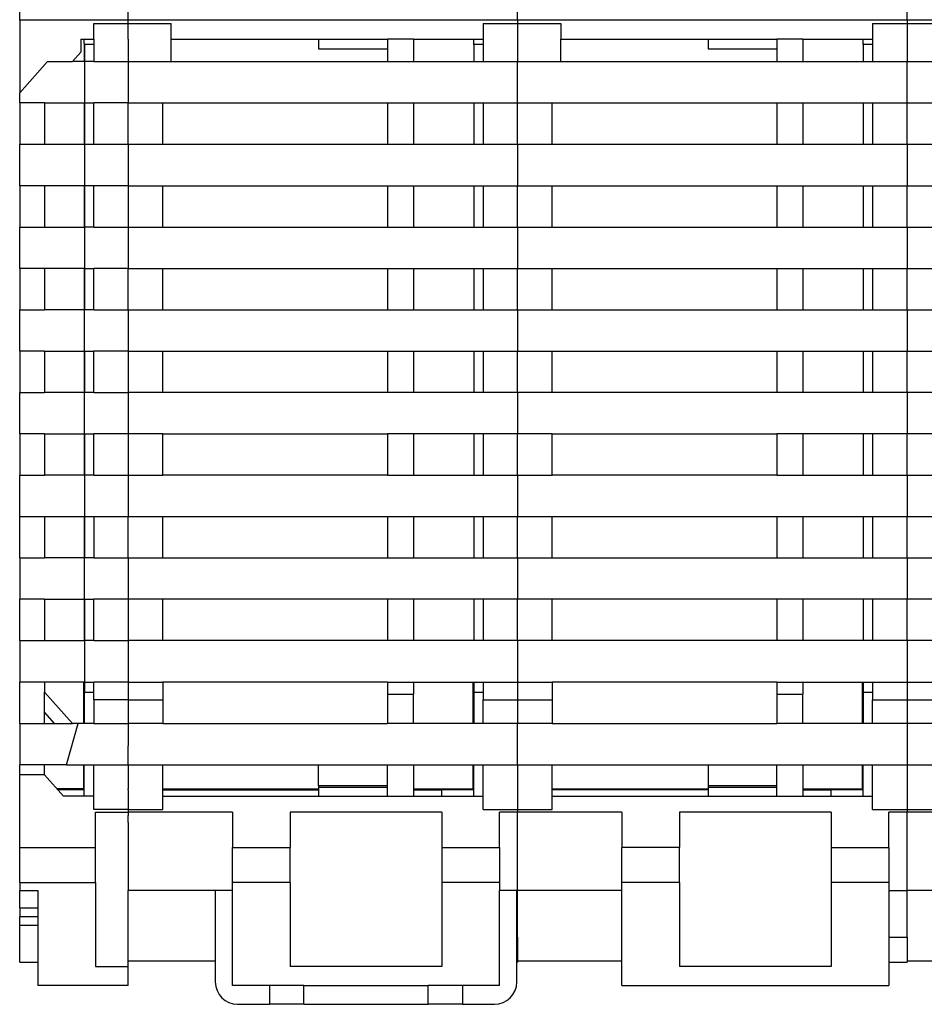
# Model space of a CAD drawing. Header units: inches. Extents: x -1190 to -677, y -1057 to -660.
# Tile 17 of 31: x -1056 to -1004, y -774 to -717. Entities that reach past the tile are written whole.
import ezdxf

# ---------------------------------------------------------------- set-up
doc = ezdxf.new("R2010")
doc.units = ezdxf.units.IN

# ---------------------------------------------------------------- blocks, each defined once
blk = doc.blocks.new('ME_MAX_PCB-MSTBO_2-2__52', base_point=(-1052.8, -761.722))
at = {"color": 7, "linetype": 'Continuous'}
for p, q in [((-1052.75, -718.054), (-1052.75, -717.803)), ((-1052.75, -718.054), (-1052.74, -718.054)), ((-1052.75, -718.054), (-1052.75, -719.099)), ((-1052.74, -718.099), (-1052.74, -718.054)), ((-1052.2, -718.099), (-1052.74, -718.099)), ((-1052.74, -718.099), (-1052.74, -719.099)), ((-1052.75, -721.499), (-1052.75, -723.899)), ((-1052.74, -721.499), (-1052.74, -723.899)), ((-1052.75, -726.299), (-1052.75, -728.699)), ((-1052.74, -726.299), (-1052.74, -728.699)), ((-1052.75, -731.099), (-1052.75, -733.499)), ((-1052.74, -731.099), (-1052.74, -733.499)), ((-1052.75, -735.899), (-1052.75, -738.299)), ((-1052.74, -735.899), (-1052.74, -738.299)), ((-1052.75, -740.699), (-1052.75, -743.099)), ((-1052.74, -740.699), (-1052.74, -743.099)), ((-1052.75, -745.499), (-1052.75, -747.899)), ((-1052.74, -745.499), (-1052.74, -747.899)), ((-1052.75, -750.299), (-1052.75, -752.699)), ((-1052.74, -750.299), (-1052.74, -752.699)), ((-1052.8, -755.099), (-1052.8, -755.649)), ((-1052.75, -755.099), (-1052.75, -757.449)), ((-1052.74, -755.099), (-1052.74, -755.699)), ((-1052.8, -755.649), (-1052.75, -755.649)), ((-1052.8, -755.649), (-1052.8, -757.449)), ((-1052.74, -757.499), (-1052.74, -755.699)), ((-1052.2, -755.699), (-1052.74, -755.699)), ((-1052.8, -757.449), (-1052.8, -757.499)), ((-1052.75, -757.449), (-1052.8, -757.449)), ((-1052.75, -757.449), (-1052.75, -757.499)), ((-1052.8, -759.899), (-1052.8, -761.349)), ((-1052.75, -761.722), (-1052.75, -759.899))]:
    blk.add_line(p, q, dxfattribs=at)
blk = doc.blocks.new('ME_MAX_PCB-MSTBO_2-2_1__53', base_point=(-1030.2, -763.049))
at = {"color": 7, "linetype": 'Continuous'}
for p, q in [((-1030.15, -718.054), (-1030.15, -717.804)), ((-1030.15, -718.054), (-1030.14, -718.054)), ((-1030.15, -718.054), (-1030.15, -719.099)), ((-1030.14, -718.099), (-1030.14, -718.054)), ((-1030.14, -718.099), (-1030.14, -719.099)), ((-1029.6, -718.099), (-1030.14, -718.099)), ((-1030.15, -721.499), (-1030.15, -723.899)), ((-1030.14, -721.499), (-1030.14, -723.899)), ((-1030.15, -726.299), (-1030.15, -728.699)), ((-1030.14, -726.299), (-1030.14, -728.699)), ((-1030.15, -731.099), (-1030.15, -733.499)), ((-1030.14, -731.099), (-1030.14, -733.499)), ((-1030.15, -735.899), (-1030.15, -738.299)), ((-1030.14, -735.899), (-1030.14, -738.299)), ((-1030.15, -740.699), (-1030.15, -743.099)), ((-1030.14, -740.699), (-1030.14, -743.099)), ((-1030.15, -745.499), (-1030.15, -747.899)), ((-1030.14, -745.499), (-1030.14, -747.899)), ((-1030.15, -750.299), (-1030.15, -752.699)), ((-1030.14, -750.299), (-1030.14, -752.699)), ((-1030.2, -755.099), (-1030.2, -755.649)), ((-1030.15, -755.099), (-1030.15, -757.449)), ((-1030.14, -755.099), (-1030.14, -755.699)), ((-1030.15, -755.649), (-1030.2, -755.649)), ((-1030.2, -755.649), (-1030.2, -757.449)), ((-1030.14, -757.499), (-1030.14, -755.699)), ((-1029.6, -755.699), (-1030.14, -755.699)), ((-1030.2, -757.449), (-1030.15, -757.449)), ((-1030.2, -757.449), (-1030.2, -757.499)), ((-1030.15, -757.449), (-1030.15, -757.499)), ((-1030.2, -759.899), (-1030.2, -761.349)), ((-1030.15, -761.722), (-1030.15, -759.899)), ((-1028.65, -762.849), (-1028.65, -762.655)), ((-1028.65, -763.049), (-1028.65, -762.849))]:
    blk.add_line(p, q, dxfattribs=at)
blk = doc.blocks.new('ME_MAX_PCB-MSTBO_2-2_2__54', base_point=(-1007.6, -761.722))
at = {"color": 7, "linetype": 'Continuous'}
for p, q in [((-1007.55, -718.054), (-1007.55, -717.804)), ((-1007.55, -718.054), (-1007.54, -718.054)), ((-1007.55, -718.054), (-1007.55, -719.099)), ((-1007.54, -718.099), (-1007.54, -718.054)), ((-1007, -718.099), (-1007.54, -718.099)), ((-1007.54, -718.099), (-1007.54, -719.099)), ((-1007.55, -721.499), (-1007.55, -723.899)), ((-1007.54, -721.499), (-1007.54, -723.899)), ((-1007.55, -726.299), (-1007.55, -728.699)), ((-1007.54, -726.299), (-1007.54, -728.699)), ((-1007.55, -731.099), (-1007.55, -733.499)), ((-1007.54, -731.099), (-1007.54, -733.499)), ((-1007.55, -735.899), (-1007.55, -738.299)), ((-1007.54, -735.899), (-1007.54, -738.299)), ((-1007.55, -740.699), (-1007.55, -743.099)), ((-1007.54, -740.699), (-1007.54, -743.099)), ((-1007.55, -745.499), (-1007.55, -747.899)), ((-1007.54, -745.499), (-1007.54, -747.899)), ((-1007.55, -750.299), (-1007.55, -752.699)), ((-1007.54, -750.299), (-1007.54, -752.699)), ((-1007.6, -755.099), (-1007.6, -755.649)), ((-1007.55, -755.099), (-1007.55, -757.449)), ((-1007.54, -755.099), (-1007.54, -755.699)), ((-1007.6, -755.649), (-1007.6, -757.449)), ((-1007.55, -755.649), (-1007.6, -755.649)), ((-1007.54, -757.499), (-1007.54, -755.699)), ((-1007, -755.699), (-1007.54, -755.699)), ((-1007.6, -757.449), (-1007.6, -757.499)), ((-1007.6, -757.449), (-1007.55, -757.449)), ((-1007.55, -757.449), (-1007.55, -757.499)), ((-1007.6, -759.899), (-1007.6, -761.349)), ((-1007.55, -761.722), (-1007.55, -759.899))]:
    blk.add_line(p, q, dxfattribs=at)
blk = doc.blocks.new('Fussriegel_17_5_L30_H_Select__72', base_point=(-1045.15, -773.799))
at = {"color": 7, "linetype": 'Continuous'}
for p, q in [((-1045.15, -767.199), (-1045.15, -772.499)), ((-1044.15, -767.199), (-1045.15, -767.199)), ((-1044.15, -772.699), (-1044.15, -767.199)), ((-1027.65, -767.199), (-1028.65, -767.199)), ((-1028.65, -772.699), (-1028.65, -767.199)), ((-1027.65, -772.499), (-1027.65, -767.199)), ((-1042, -772.699), (-1044.15, -772.699)), ((-1042, -772.699), (-1042, -773.799)), ((-1040, -772.699), (-1042, -772.699)), ((-1040, -772.699), (-1032.8, -772.699)), ((-1030.8, -772.699), (-1032.8, -772.699)), ((-1028.65, -772.699), (-1030.8, -772.699)), ((-1030.8, -772.699), (-1030.8, -773.799)), ((-1043.85, -773.799), (-1042, -773.799)), ((-1040, -773.799), (-1042, -773.799)), ((-1040, -773.799), (-1032.8, -773.799)), ((-1030.8, -773.799), (-1032.8, -773.799)), ((-1030.8, -773.799), (-1028.95, -773.799))]:
    blk.add_line(p, q, dxfattribs=at)
at = {"color": 2, "linetype": 'Continuous'}
for p, q in [((-1040, -773.799), (-1040, -772.699)), ((-1032.8, -773.799), (-1032.8, -772.699))]:
    blk.add_line(p, q, dxfattribs=at)
at = {"color": 7, "linetype": 'Continuous'}
for centre, start, end in [((-1043.85, -772.499), 180, 270), ((-1028.95, -772.499), 270, 0)]:
    blk.add_arc(centre, 1.3, start, end, dxfattribs=at)
blk = doc.blocks.new('ME_MAX_GEH-L_2-2_H_Select__74', base_point=(-1056.5, -772.699))
at = {"color": 7, "linetype": 'Continuous'}
for p, q in [((-1056.5, -716.699), (-1056.5, -669.326)), ((-1050.2, -716.699), (-1050.2, -715.299)), ((-1050.2, -716.699), (-1056.5, -716.699)), ((-1056.5, -716.699), (-1056.5, -720.921)), ((-1052.2, -716.894), (-1050.2, -716.894)), ((-1052.2, -717.803), (-1052.2, -716.894)), ((-1050.2, -716.7), (-1050.2, -716.699)), ((-1050.2, -716.894), (-1050.2, -716.7)), ((-1050.2, -716.894), (-1050.2, -716.894)), ((-1050.2, -717.799), (-1050.2, -716.894)), ((-1052.95, -717.803), (-1052.2, -717.803)), ((-1052.95, -717.803), (-1052.95, -718.551)), ((-1052.2, -717.803), (-1052.2, -719.099)), ((-1050.2, -717.799), (-1050.2, -719.099)), ((-1052.95, -718.551), (-1053.438, -719.099)), ((-1054.881, -719.099), (-1056.5, -720.921)), ((-1054.881, -719.099), (-1053.438, -719.099)), ((-1052.747, -719.099), (-1053.438, -719.099)), ((-1052.2, -719.099), (-1052.747, -719.099)), ((-1052.747, -719.099), (-1052.747, -721.499)), ((-1052.2, -719.099), (-1050.2, -719.099)), ((-1050.2, -719.099), (-1050.2, -719.799)), ((-1050.2, -719.799), (-1050.2, -720.799)), ((-1056.5, -721.499), (-1056.5, -720.921)), ((-1050.2, -720.799), (-1050.2, -721.499)), ((-1056.5, -721.499), (-1056.5, -723.899)), ((-1055.057, -721.499), (-1056.5, -721.499)), ((-1055.057, -721.499), (-1055.057, -723.899)), ((-1055.057, -721.499), (-1052.747, -721.499)), ((-1052.747, -721.499), (-1052.2, -721.499)), ((-1050.2, -721.499), (-1052.2, -721.499)), ((-1052.2, -723.899), (-1052.2, -721.499)), ((-1050.2, -723.899), (-1050.2, -721.499)), ((-1056.5, -726.299), (-1056.5, -723.899)), ((-1056.5, -723.899), (-1055.057, -723.899)), ((-1055.057, -723.899), (-1052.747, -723.899)), ((-1052.747, -723.899), (-1052.747, -726.299)), ((-1052.747, -723.899), (-1052.2, -723.899)), ((-1052.2, -723.899), (-1050.2, -723.899)), ((-1050.2, -723.899), (-1050.2, -726.299)), ((-1056.5, -726.299), (-1056.5, -728.699)), ((-1055.057, -726.299), (-1056.5, -726.299)), ((-1052.747, -726.299), (-1055.057, -726.299)), ((-1055.057, -726.299), (-1055.057, -728.699)), ((-1052.2, -726.299), (-1052.747, -726.299)), ((-1050.2, -726.299), (-1052.2, -726.299)), ((-1052.2, -728.699), (-1052.2, -726.299)), ((-1050.2, -726.299), (-1050.2, -728.699)), ((-1056.5, -728.699), (-1055.057, -728.699)), ((-1056.5, -731.099), (-1056.5, -728.699)), ((-1055.057, -728.699), (-1052.747, -728.699)), ((-1052.747, -728.699), (-1052.747, -731.099)), ((-1052.2, -728.699), (-1052.747, -728.699)), ((-1052.2, -728.699), (-1050.2, -728.699)), ((-1050.2, -728.699), (-1050.2, -731.099)), ((-1056.5, -731.099), (-1056.5, -733.499)), ((-1055.057, -731.099), (-1056.5, -731.099)), ((-1052.747, -731.099), (-1055.057, -731.099)), ((-1055.057, -731.099), (-1055.057, -733.499)), ((-1052.747, -731.099), (-1052.2, -731.099)), ((-1050.2, -731.099), (-1052.2, -731.099)), ((-1052.2, -733.499), (-1052.2, -731.099)), ((-1050.2, -733.499), (-1050.2, -731.099)), ((-1056.5, -735.899), (-1056.5, -733.499)), ((-1056.5, -733.499), (-1055.057, -733.499)), ((-1052.747, -733.499), (-1055.057, -733.499)), ((-1052.747, -735.899), (-1052.747, -733.499)), ((-1052.2, -733.499), (-1052.747, -733.499)), ((-1052.2, -733.499), (-1050.2, -733.499)), ((-1050.2, -733.499), (-1050.2, -735.899)), ((-1056.5, -735.899), (-1056.5, -738.299)), ((-1055.057, -735.899), (-1056.5, -735.899)), ((-1055.057, -735.899), (-1055.057, -738.299)), ((-1055.057, -735.899), (-1052.747, -735.899)), ((-1052.747, -735.899), (-1052.2, -735.899)), ((-1052.2, -738.299), (-1052.2, -735.899)), ((-1050.2, -735.899), (-1052.2, -735.899)), ((-1050.2, -735.899), (-1050.2, -738.299)), ((-1056.5, -740.699), (-1056.5, -738.299)), ((-1056.5, -738.299), (-1055.057, -738.299)), ((-1052.747, -738.299), (-1055.057, -738.299)), ((-1052.747, -740.699), (-1052.747, -738.299)), ((-1052.2, -738.299), (-1052.747, -738.299)), ((-1052.2, -738.299), (-1050.2, -738.299)), ((-1050.2, -738.299), (-1050.2, -738.999)), ((-1050.2, -738.999), (-1050.2, -739.999)), ((-1050.2, -739.999), (-1050.2, -740.699)), ((-1056.5, -740.699), (-1056.5, -743.099)), ((-1055.057, -740.699), (-1056.5, -740.699)), ((-1055.057, -740.699), (-1052.747, -740.699)), ((-1055.057, -740.699), (-1055.057, -743.099)), ((-1052.747, -740.699), (-1052.2, -740.699)), ((-1050.2, -740.699), (-1052.2, -740.699)), ((-1052.2, -743.099), (-1052.2, -740.699)), ((-1050.2, -740.699), (-1050.2, -743.099)), ((-1056.5, -745.499), (-1056.5, -743.099)), ((-1056.5, -743.099), (-1055.057, -743.099)), ((-1052.747, -743.099), (-1055.057, -743.099)), ((-1052.747, -743.099), (-1052.747, -745.499)), ((-1052.2, -743.099), (-1052.747, -743.099)), ((-1052.2, -743.099), (-1050.2, -743.099)), ((-1050.2, -743.099), (-1050.2, -745.499)), ((-1056.5, -747.899), (-1056.5, -745.499)), ((-1056.5, -745.499), (-1055.057, -745.499)), ((-1055.057, -745.499), (-1052.747, -745.499)), ((-1055.057, -745.499), (-1055.057, -747.899)), ((-1052.747, -745.499), (-1052.2, -745.499)), ((-1052.2, -745.499), (-1050.2, -745.499)), ((-1052.2, -745.499), (-1052.2, -747.899)), ((-1050.2, -747.899), (-1050.2, -745.499)), ((-1056.5, -747.899), (-1056.5, -750.299)), ((-1056.5, -747.899), (-1055.057, -747.899)), ((-1052.747, -747.899), (-1055.057, -747.899)), ((-1052.747, -750.299), (-1052.747, -747.899)), ((-1052.2, -747.899), (-1052.747, -747.899)), ((-1052.2, -747.899), (-1050.2, -747.899)), ((-1050.2, -747.899), (-1050.2, -750.299)), ((-1056.5, -752.699), (-1056.5, -750.299)), ((-1055.057, -750.299), (-1056.5, -750.299)), ((-1055.057, -750.299), (-1052.747, -750.299)), ((-1055.057, -750.299), (-1055.057, -752.699)), ((-1052.747, -750.299), (-1052.2, -750.299)), ((-1050.2, -750.299), (-1052.2, -750.299)), ((-1052.2, -752.699), (-1052.2, -750.299)), ((-1050.2, -750.299), (-1050.2, -752.699)), ((-1056.5, -752.699), (-1056.5, -755.099)), ((-1056.5, -752.699), (-1055.057, -752.699)), ((-1055.057, -752.699), (-1052.747, -752.699)), ((-1052.2, -752.699), (-1052.747, -752.699)), ((-1052.747, -752.699), (-1052.747, -755.099)), ((-1052.2, -752.699), (-1050.2, -752.699)), ((-1050.2, -752.699), (-1050.2, -753.399)), ((-1050.2, -753.399), (-1050.2, -754.399)), ((-1050.2, -754.399), (-1050.2, -755.099)), ((-1055.057, -755.099), (-1056.5, -755.099)), ((-1056.5, -757.499), (-1056.5, -755.099)), ((-1055.057, -755.099), (-1055.057, -755.678)), ((-1052.747, -755.099), (-1055.057, -755.099)), ((-1052.747, -755.099), (-1052.2, -755.099)), ((-1050.2, -755.099), (-1052.2, -755.099)), ((-1052.2, -756.13), (-1052.2, -755.099)), ((-1050.2, -755.099), (-1050.2, -756.13)), ((-1055.057, -757.499), (-1055.057, -755.678)), ((-1055.057, -755.678), (-1053.438, -757.499)), ((-1050.2, -756.13), (-1052.2, -756.13)), ((-1052.2, -756.13), (-1052.2, -757.499)), ((-1050.2, -756.13), (-1050.2, -757.499)), ((-1055.057, -756.871), (-1054.498, -757.499)), ((-1056.5, -757.499), (-1056.5, -759.899)), ((-1056.5, -757.499), (-1055.057, -757.499)), ((-1055.057, -757.499), (-1053.438, -757.499)), ((-1053.789, -759.899), (-1053.113, -757.499)), ((-1053.113, -757.499), (-1053.438, -757.499)), ((-1052.2, -757.499), (-1053.113, -757.499)), ((-1052.2, -757.499), (-1050.2, -757.499)), ((-1050.2, -757.499), (-1050.2, -758.799)), ((-1050.2, -759.899), (-1050.2, -758.799)), ((-1056.5, -760.478), (-1056.5, -759.899)), ((-1055.057, -759.899), (-1056.5, -759.899)), ((-1053.789, -759.899), (-1055.057, -759.899)), ((-1055.057, -760.478), (-1055.057, -759.899)), ((-1053.789, -759.899), (-1052.2, -759.899)), ((-1052.2, -759.899), (-1050.2, -759.899)), ((-1052.2, -761.722), (-1052.2, -759.899)), ((-1050.2, -759.899), (-1050.2, -761.299)), ((-1056.5, -764.699), (-1056.5, -760.478)), ((-1055.057, -760.478), (-1056.5, -760.478)), ((-1053.951, -761.722), (-1055.057, -760.478)), ((-1052.75, -761.349), (-1054.282, -761.349)), ((-1050.2, -761.349), (-1050.2, -761.299)), ((-1050.2, -761.349), (-1050.2, -762.199)), ((-1052.2, -761.722), (-1053.951, -761.722)), ((-1052.2, -762.49), (-1052.2, -761.722)), ((-1050.2, -762.49), (-1052.2, -762.49)), ((-1052.1, -762.655), (-1050.2, -762.655)), ((-1052.1, -764.699), (-1052.1, -762.655)), ((-1050.2, -762.199), (-1050.2, -762.49)), ((-1050.2, -762.49), (-1050.2, -762.655)), ((-1050.2, -762.655), (-1050.2, -762.849)), ((-1050.2, -763.249), (-1050.2, -762.849)), ((-1050.2, -763.249), (-1050.2, -763.799)), ((-1050.2, -763.799), (-1050.2, -764.699)), ((-1056.5, -766.725), (-1056.5, -764.699)), ((-1056.5, -764.699), (-1052.1, -764.699)), ((-1052.1, -766.725), (-1052.1, -764.699)), ((-1050.2, -764.699), (-1050.2, -765.299)), ((-1050.2, -765.299), (-1050.2, -767.199)), ((-1056.5, -766.725), (-1056.5, -767.199)), ((-1056.5, -766.725), (-1052.1, -766.725)), ((-1056.5, -768.199), (-1056.5, -767.199)), ((-1056.5, -767.199), (-1055.45, -767.199)), ((-1055.45, -767.199), (-1055.45, -772.699)), ((-1052.1, -766.725), (-1052.1, -771.604)), ((-1050.2, -769.899), (-1050.2, -767.199)), ((-1056.5, -768.199), (-1055.45, -768.199)), ((-1056.5, -768.199), (-1056.5, -768.712)), ((-1056.5, -769.199), (-1056.5, -768.712)), ((-1056.5, -768.712), (-1055.45, -768.712)), ((-1056.5, -771.354), (-1056.5, -769.199)), ((-1056.5, -769.199), (-1055.45, -769.199)), ((-1050.2, -771.28), (-1050.2, -769.899)), ((-1050.2, -771.604), (-1050.2, -771.28)), ((-1056.5, -771.354), (-1055.45, -771.354)), ((-1052.1, -771.604), (-1050.2, -771.604)), ((-1050.2, -772.699), (-1050.2, -771.604)), ((-1050.2, -772.699), (-1055.45, -772.699))]:
    blk.add_line(p, q, dxfattribs=at)
at = {"color": 2, "linetype": 'Continuous'}
blk.add_line((-1052.8, -761.299), (-1054.327, -761.299), dxfattribs=at)
blk = doc.blocks.new('ME_MAX_45_MT_2-2_H_Select__84', base_point=(-1050.2, -772.699))
at = {"color": 7, "linetype": 'Continuous'}
for p, q in [((-1027.6, -716.7), (-1027.6, -713.942)), ((-1050.2, -716.699), (-1050.2, -715.299)), ((-1050.2, -716.7), (-1050.2, -716.699)), ((-1027.6, -716.7), (-1050.2, -716.7)), ((-1050.2, -716.894), (-1050.2, -716.7)), ((-1050.2, -716.894), (-1050.2, -716.894)), ((-1050.2, -717.799), (-1050.2, -716.894)), ((-1050.2, -716.894), (-1047.7, -716.894)), ((-1047.7, -717.804), (-1047.7, -716.894)), ((-1029.6, -716.894), (-1027.6, -716.894)), ((-1029.6, -716.894), (-1029.6, -717.804)), ((-1027.6, -716.7), (-1027.6, -716.894)), ((-1027.6, -716.894), (-1027.6, -719.099)), ((-1050.2, -717.799), (-1050.2, -719.099)), ((-1047.7, -717.804), (-1035.15, -717.804)), ((-1047.7, -719.099), (-1047.7, -717.804)), ((-1039.15, -717.804), (-1039.15, -718.362)), ((-1033.65, -717.804), (-1035.15, -717.804)), ((-1035.15, -717.804), (-1035.15, -718.362)), ((-1033.65, -717.804), (-1029.6, -717.804)), ((-1033.65, -717.804), (-1033.65, -719.099)), ((-1029.6, -717.804), (-1029.6, -719.099)), ((-1039.15, -718.362), (-1035.15, -718.362)), ((-1035.15, -718.362), (-1035.15, -719.099)), ((-1050.2, -719.099), (-1050.2, -719.799)), ((-1050.2, -719.099), (-1047.7, -719.099)), ((-1047.7, -719.099), (-1035.15, -719.099)), ((-1035.15, -719.099), (-1033.65, -719.099)), ((-1033.65, -719.099), (-1029.6, -719.099)), ((-1029.6, -719.099), (-1027.6, -719.099)), ((-1027.6, -721.499), (-1027.6, -719.099)), ((-1050.2, -719.799), (-1050.2, -720.799)), ((-1050.2, -720.799), (-1050.2, -721.499)), ((-1050.2, -721.499), (-1048.2, -721.499)), ((-1050.2, -723.899), (-1050.2, -721.499)), ((-1048.2, -721.499), (-1035.15, -721.499)), ((-1048.2, -723.899), (-1048.2, -721.499)), ((-1035.15, -721.499), (-1033.65, -721.499)), ((-1035.15, -721.499), (-1035.15, -723.899)), ((-1033.65, -721.499), (-1033.65, -723.899)), ((-1033.65, -721.499), (-1029.6, -721.499)), ((-1029.6, -721.499), (-1027.6, -721.499)), ((-1029.6, -721.499), (-1029.6, -723.899)), ((-1027.6, -723.899), (-1027.6, -721.499)), ((-1050.2, -723.899), (-1050.2, -726.299)), ((-1050.2, -723.899), (-1048.2, -723.899)), ((-1048.2, -723.899), (-1035.15, -723.899)), ((-1035.15, -723.899), (-1033.65, -723.899)), ((-1033.65, -723.899), (-1029.6, -723.899)), ((-1029.6, -723.899), (-1027.6, -723.899)), ((-1027.6, -723.899), (-1027.6, -726.299)), ((-1050.2, -726.299), (-1050.2, -728.699)), ((-1050.2, -726.299), (-1048.2, -726.299)), ((-1048.2, -726.299), (-1035.15, -726.299)), ((-1048.2, -728.699), (-1048.2, -726.299)), ((-1035.15, -726.299), (-1033.65, -726.299)), ((-1035.15, -726.299), (-1035.15, -728.699)), ((-1033.65, -726.299), (-1033.65, -728.699)), ((-1033.65, -726.299), (-1029.6, -726.299)), ((-1029.6, -726.299), (-1027.6, -726.299)), ((-1029.6, -726.299), (-1029.6, -728.699)), ((-1027.6, -728.699), (-1027.6, -726.299)), ((-1050.2, -728.699), (-1050.2, -731.099)), ((-1050.2, -728.699), (-1048.2, -728.699)), ((-1048.2, -728.699), (-1035.15, -728.699)), ((-1035.15, -728.699), (-1033.65, -728.699)), ((-1033.65, -728.699), (-1029.6, -728.699)), ((-1029.6, -728.699), (-1027.6, -728.699)), ((-1027.6, -728.699), (-1027.6, -731.099)), ((-1050.2, -731.099), (-1048.2, -731.099)), ((-1050.2, -733.499), (-1050.2, -731.099)), ((-1048.2, -731.099), (-1035.15, -731.099)), ((-1048.2, -733.499), (-1048.2, -731.099)), ((-1035.15, -731.099), (-1033.65, -731.099)), ((-1035.15, -731.099), (-1035.15, -733.499)), ((-1033.65, -731.099), (-1033.65, -733.499)), ((-1033.65, -731.099), (-1029.6, -731.099)), ((-1029.6, -731.099), (-1027.6, -731.099)), ((-1029.6, -731.099), (-1029.6, -733.499)), ((-1027.6, -733.499), (-1027.6, -731.099)), ((-1050.2, -733.499), (-1048.2, -733.499)), ((-1050.2, -733.499), (-1050.2, -735.899)), ((-1048.2, -733.499), (-1035.15, -733.499)), ((-1035.15, -733.499), (-1033.65, -733.499)), ((-1033.65, -733.499), (-1029.6, -733.499)), ((-1029.6, -733.499), (-1027.6, -733.499)), ((-1027.6, -733.499), (-1027.6, -735.899)), ((-1050.2, -735.899), (-1048.2, -735.899)), ((-1050.2, -735.899), (-1050.2, -738.299)), ((-1048.2, -735.899), (-1035.15, -735.899)), ((-1048.2, -738.299), (-1048.2, -735.899)), ((-1035.15, -735.899), (-1033.65, -735.899)), ((-1035.15, -735.899), (-1035.15, -738.299)), ((-1033.65, -735.899), (-1029.6, -735.899)), ((-1033.65, -735.899), (-1033.65, -738.299)), ((-1029.6, -735.899), (-1027.6, -735.899)), ((-1029.6, -735.899), (-1029.6, -738.299)), ((-1027.6, -738.299), (-1027.6, -735.899)), ((-1048.2, -738.299), (-1050.2, -738.299)), ((-1050.2, -738.299), (-1050.2, -738.999)), ((-1035.15, -738.299), (-1048.2, -738.299)), ((-1033.65, -738.299), (-1035.15, -738.299)), ((-1029.6, -738.299), (-1033.65, -738.299)), ((-1027.6, -738.299), (-1029.6, -738.299)), ((-1027.6, -738.299), (-1027.6, -740.699)), ((-1050.2, -738.999), (-1050.2, -739.999)), ((-1050.2, -739.999), (-1050.2, -740.699)), ((-1048.2, -740.699), (-1050.2, -740.699)), ((-1050.2, -740.699), (-1050.2, -743.099)), ((-1048.2, -740.699), (-1035.15, -740.699)), ((-1048.2, -743.099), (-1048.2, -740.699)), ((-1033.65, -740.699), (-1035.15, -740.699)), ((-1035.15, -740.699), (-1035.15, -743.099)), ((-1029.6, -740.699), (-1033.65, -740.699)), ((-1033.65, -740.699), (-1033.65, -743.099)), ((-1027.6, -740.699), (-1029.6, -740.699)), ((-1029.6, -740.699), (-1029.6, -743.099)), ((-1027.6, -743.099), (-1027.6, -740.699)), ((-1050.2, -743.099), (-1048.2, -743.099)), ((-1050.2, -743.099), (-1050.2, -745.499)), ((-1035.15, -743.099), (-1048.2, -743.099)), ((-1035.15, -743.099), (-1033.65, -743.099)), ((-1033.65, -743.099), (-1029.6, -743.099)), ((-1029.6, -743.099), (-1027.6, -743.099)), ((-1027.6, -743.099), (-1027.6, -745.499)), ((-1050.2, -745.499), (-1048.2, -745.499)), ((-1050.2, -747.899), (-1050.2, -745.499)), ((-1048.2, -745.499), (-1035.15, -745.499)), ((-1048.2, -747.899), (-1048.2, -745.499)), ((-1035.15, -745.499), (-1033.65, -745.499)), ((-1035.15, -745.499), (-1035.15, -747.899)), ((-1033.65, -745.499), (-1029.6, -745.499)), ((-1033.65, -745.499), (-1033.65, -747.899)), ((-1029.6, -745.499), (-1027.6, -745.499)), ((-1029.6, -745.499), (-1029.6, -747.899)), ((-1027.6, -747.899), (-1027.6, -745.499)), ((-1050.2, -747.899), (-1048.2, -747.899)), ((-1050.2, -747.899), (-1050.2, -750.299)), ((-1048.2, -747.899), (-1035.15, -747.899)), ((-1035.15, -747.899), (-1033.65, -747.899)), ((-1033.65, -747.899), (-1029.6, -747.899)), ((-1029.6, -747.899), (-1027.6, -747.899)), ((-1027.6, -747.899), (-1027.6, -750.299)), ((-1050.2, -750.299), (-1050.2, -752.699)), ((-1048.2, -750.299), (-1050.2, -750.299)), ((-1035.15, -750.299), (-1048.2, -750.299)), ((-1048.2, -752.699), (-1048.2, -750.299)), ((-1033.65, -750.299), (-1035.15, -750.299)), ((-1035.15, -750.299), (-1035.15, -752.699)), ((-1029.6, -750.299), (-1033.65, -750.299)), ((-1033.65, -750.299), (-1033.65, -752.699)), ((-1027.6, -750.299), (-1029.6, -750.299)), ((-1029.6, -750.299), (-1029.6, -752.699)), ((-1027.6, -752.699), (-1027.6, -750.299)), ((-1048.2, -752.699), (-1050.2, -752.699)), ((-1050.2, -752.699), (-1050.2, -753.399)), ((-1035.15, -752.699), (-1048.2, -752.699)), ((-1033.65, -752.699), (-1035.15, -752.699)), ((-1029.6, -752.699), (-1033.65, -752.699)), ((-1027.6, -752.699), (-1029.6, -752.699)), ((-1027.6, -752.699), (-1027.6, -755.099)), ((-1050.2, -753.399), (-1050.2, -754.399)), ((-1050.2, -754.399), (-1050.2, -755.099)), ((-1050.2, -755.099), (-1048.2, -755.099)), ((-1050.2, -755.099), (-1050.2, -756.13)), ((-1035.15, -755.099), (-1048.2, -755.099)), ((-1048.2, -755.099), (-1048.2, -756.13)), ((-1035.15, -755.099), (-1033.65, -755.099)), ((-1035.15, -755.099), (-1035.15, -755.807)), ((-1033.65, -755.099), (-1029.6, -755.099)), ((-1033.65, -755.099), (-1033.65, -755.807)), ((-1029.6, -755.099), (-1027.6, -755.099)), ((-1029.6, -755.099), (-1029.6, -756.13)), ((-1027.6, -755.099), (-1027.6, -756.13)), ((-1035.15, -755.807), (-1035.15, -757.499)), ((-1035.15, -755.807), (-1033.65, -755.807)), ((-1033.65, -757.499), (-1033.65, -755.807)), ((-1050.2, -756.13), (-1050.2, -757.499)), ((-1050.2, -756.13), (-1048.2, -756.13)), ((-1048.2, -756.13), (-1048.2, -757.499)), ((-1029.6, -756.13), (-1027.6, -756.13)), ((-1029.6, -757.499), (-1029.6, -756.13)), ((-1027.6, -756.13), (-1027.6, -757.499)), ((-1048.2, -757.499), (-1050.2, -757.499)), ((-1050.2, -757.499), (-1050.2, -758.799)), ((-1048.2, -757.499), (-1035.15, -757.499)), ((-1033.65, -757.499), (-1035.15, -757.499)), ((-1029.6, -757.499), (-1033.65, -757.499)), ((-1027.6, -757.499), (-1029.6, -757.499)), ((-1027.6, -759.899), (-1027.6, -757.499)), ((-1050.2, -759.899), (-1050.2, -758.799)), ((-1050.2, -759.899), (-1048.2, -759.899)), ((-1050.2, -759.899), (-1050.2, -761.299)), ((-1048.2, -759.899), (-1035.15, -759.899)), ((-1048.2, -761.722), (-1048.2, -759.899)), ((-1039.15, -761.124), (-1039.15, -759.899)), ((-1035.15, -759.899), (-1033.65, -759.899)), ((-1035.15, -761.124), (-1035.15, -759.899)), ((-1033.65, -759.899), (-1029.6, -759.899)), ((-1033.65, -759.899), (-1033.65, -761.299)), ((-1029.6, -759.899), (-1027.6, -759.899)), ((-1029.6, -761.722), (-1029.6, -759.899)), ((-1027.6, -759.899), (-1027.6, -762.49)), ((-1050.2, -761.349), (-1050.2, -761.299)), ((-1050.2, -761.349), (-1050.2, -762.199)), ((-1048.2, -761.349), (-1039.15, -761.349)), ((-1039.15, -761.124), (-1039.15, -761.197)), ((-1035.15, -761.124), (-1039.15, -761.124)), ((-1039.15, -761.197), (-1035.15, -761.197)), ((-1039.15, -761.197), (-1039.15, -761.722)), ((-1035.15, -761.197), (-1035.15, -761.124)), ((-1035.15, -761.722), (-1035.15, -761.197)), ((-1033.65, -761.299), (-1033.65, -761.349)), ((-1033.65, -761.349), (-1033.65, -761.722)), ((-1033.65, -761.349), (-1032, -761.349)), ((-1032, -761.722), (-1032, -761.349)), ((-1030.15, -761.349), (-1032, -761.349)), ((-1048.2, -761.722), (-1035.15, -761.722)), ((-1048.2, -762.49), (-1048.2, -761.722)), ((-1035.15, -761.722), (-1033.65, -761.722)), ((-1033.65, -761.722), (-1029.6, -761.722)), ((-1029.6, -762.49), (-1029.6, -761.722)), ((-1050.2, -762.199), (-1050.2, -762.49)), ((-1050.2, -762.49), (-1048.2, -762.49)), ((-1050.2, -762.49), (-1050.2, -762.655)), ((-1044.15, -762.655), (-1050.2, -762.655)), ((-1050.2, -762.655), (-1050.2, -762.849)), ((-1044.15, -762.655), (-1044.15, -764.699)), ((-1032, -762.655), (-1040.8, -762.655)), ((-1040.8, -762.655), (-1040.8, -764.699)), ((-1032, -762.655), (-1032, -764.699)), ((-1029.6, -762.49), (-1027.6, -762.49)), ((-1027.6, -762.655), (-1028.65, -762.655)), ((-1028.65, -762.849), (-1028.65, -762.655)), ((-1027.6, -762.49), (-1027.6, -762.655)), ((-1027.6, -767.199), (-1027.6, -762.655)), ((-1050.2, -763.249), (-1050.2, -762.849)), ((-1050.2, -763.249), (-1050.2, -763.799)), ((-1028.65, -763.049), (-1028.65, -762.849)), ((-1028.65, -764.699), (-1028.65, -763.049)), ((-1050.2, -763.799), (-1050.2, -764.699)), ((-1050.2, -764.699), (-1050.2, -765.299)), ((-1044.15, -766.725), (-1044.15, -764.699)), ((-1044.15, -764.699), (-1040.8, -764.699)), ((-1040.8, -766.725), (-1040.8, -764.699)), ((-1032, -764.699), (-1028.65, -764.699)), ((-1032, -764.699), (-1032, -766.725)), ((-1028.65, -764.699), (-1028.65, -766.725)), ((-1050.2, -765.299), (-1050.2, -767.199)), ((-1050.2, -769.899), (-1050.2, -767.199)), ((-1045.15, -767.199), (-1050.2, -767.199)), ((-1044.15, -767.199), (-1045.15, -767.199)), ((-1044.15, -767.199), (-1044.15, -766.725)), ((-1040.8, -766.725), (-1044.15, -766.725)), ((-1044.15, -772.699), (-1044.15, -767.199)), ((-1040.8, -766.725), (-1040.8, -771.604)), ((-1028.65, -766.725), (-1032, -766.725)), ((-1032, -766.725), (-1032, -771.604)), ((-1028.65, -766.725), (-1028.65, -767.199)), ((-1027.65, -767.199), (-1028.65, -767.199)), ((-1028.65, -772.699), (-1028.65, -767.199)), ((-1027.65, -767.199), (-1027.6, -767.199)), ((-1027.6, -769.899), (-1027.6, -767.199)), ((-1050.2, -771.28), (-1050.2, -769.899)), ((-1027.65, -769.899), (-1027.6, -769.899)), ((-1027.6, -769.899), (-1027.6, -771.28)), ((-1050.2, -771.28), (-1045.15, -771.28)), ((-1027.6, -771.28), (-1027.6, -771.354)), ((-1032, -771.604), (-1040.8, -771.604)), ((-1027.65, -771.354), (-1027.6, -771.354)), ((-1042, -772.699), (-1044.15, -772.699)), ((-1040, -772.699), (-1042, -772.699)), ((-1040, -772.699), (-1032.8, -772.699)), ((-1030.8, -772.699), (-1032.8, -772.699)), ((-1028.65, -772.699), (-1030.8, -772.699))]:
    blk.add_line(p, q, dxfattribs=at)
at = {"color": 2, "linetype": 'Continuous'}
for p, q in [((-1048.2, -761.299), (-1039.15, -761.299)), ((-1033.65, -761.299), (-1030.2, -761.299))]:
    blk.add_line(p, q, dxfattribs=at)
blk = doc.blocks.new('ME_MAX_45_MT_2-2_H_Select_1__93', base_point=(-1027.6, -772.699))
at = {"color": 7, "linetype": 'Continuous'}
for p, q in [((-1027.6, -716.7), (-1027.6, -713.942)), ((-1005, -716.7), (-1005, -713.942)), ((-1005, -716.7), (-1027.6, -716.7)), ((-1027.6, -716.7), (-1027.6, -716.894)), ((-1027.6, -716.894), (-1025.1, -716.894)), ((-1027.6, -716.894), (-1027.6, -719.099)), ((-1025.1, -716.894), (-1025.1, -717.804)), ((-1007, -716.894), (-1007, -717.804)), ((-1007, -716.894), (-1005, -716.894)), ((-1005, -716.7), (-1005, -716.894)), ((-1005, -716.894), (-1005, -719.099)), ((-1025.1, -717.804), (-1012.55, -717.804)), ((-1025.1, -719.099), (-1025.1, -717.804)), ((-1016.55, -717.804), (-1016.55, -718.362)), ((-1011.05, -717.804), (-1012.55, -717.804)), ((-1012.55, -717.804), (-1012.55, -718.362)), ((-1011.05, -717.804), (-1007, -717.804)), ((-1011.05, -717.804), (-1011.05, -719.099)), ((-1007, -717.804), (-1007, -719.099)), ((-1016.55, -718.362), (-1012.55, -718.362)), ((-1012.55, -718.362), (-1012.55, -719.099)), ((-1027.6, -719.099), (-1025.1, -719.099)), ((-1027.6, -721.499), (-1027.6, -719.099)), ((-1025.1, -719.099), (-1012.55, -719.099)), ((-1012.55, -719.099), (-1011.05, -719.099)), ((-1011.05, -719.099), (-1007, -719.099)), ((-1007, -719.099), (-1005, -719.099)), ((-1005, -721.499), (-1005, -719.099)), ((-1027.6, -723.899), (-1027.6, -721.499)), ((-1027.6, -721.499), (-1025.6, -721.499)), ((-1025.6, -721.499), (-1012.55, -721.499)), ((-1025.6, -723.899), (-1025.6, -721.499)), ((-1012.55, -721.499), (-1011.05, -721.499)), ((-1012.55, -721.499), (-1012.55, -723.899)), ((-1011.05, -721.499), (-1011.05, -723.899)), ((-1011.05, -721.499), (-1007, -721.499)), ((-1007, -721.499), (-1007, -723.899)), ((-1007, -721.499), (-1005, -721.499)), ((-1005, -723.899), (-1005, -721.499)), ((-1027.6, -723.899), (-1025.6, -723.899)), ((-1027.6, -723.899), (-1027.6, -726.299)), ((-1025.6, -723.899), (-1012.55, -723.899)), ((-1012.55, -723.899), (-1011.05, -723.899)), ((-1011.05, -723.899), (-1007, -723.899)), ((-1007, -723.899), (-1005, -723.899)), ((-1005, -723.899), (-1005, -726.299)), ((-1027.6, -728.699), (-1027.6, -726.299)), ((-1027.6, -726.299), (-1025.6, -726.299)), ((-1025.6, -726.299), (-1012.55, -726.299)), ((-1025.6, -728.699), (-1025.6, -726.299)), ((-1012.55, -726.299), (-1012.55, -728.699)), ((-1012.55, -726.299), (-1011.05, -726.299)), ((-1011.05, -726.299), (-1011.05, -728.699)), ((-1011.05, -726.299), (-1007, -726.299)), ((-1007, -726.299), (-1007, -728.699)), ((-1007, -726.299), (-1005, -726.299)), ((-1005, -728.699), (-1005, -726.299)), ((-1027.6, -728.699), (-1027.6, -731.099)), ((-1027.6, -728.699), (-1025.6, -728.699)), ((-1025.6, -728.699), (-1012.55, -728.699)), ((-1012.55, -728.699), (-1011.05, -728.699)), ((-1011.05, -728.699), (-1007, -728.699)), ((-1007, -728.699), (-1005, -728.699)), ((-1005, -728.699), (-1005, -731.099)), ((-1027.6, -733.499), (-1027.6, -731.099)), ((-1027.6, -731.099), (-1025.6, -731.099)), ((-1025.6, -733.499), (-1025.6, -731.099)), ((-1025.6, -731.099), (-1012.55, -731.099)), ((-1012.55, -731.099), (-1012.55, -733.499)), ((-1012.55, -731.099), (-1011.05, -731.099)), ((-1011.05, -731.099), (-1011.05, -733.499)), ((-1011.05, -731.099), (-1007, -731.099)), ((-1007, -731.099), (-1007, -733.499)), ((-1007, -731.099), (-1005, -731.099)), ((-1005, -733.499), (-1005, -731.099)), ((-1027.6, -733.499), (-1025.6, -733.499)), ((-1027.6, -733.499), (-1027.6, -735.899)), ((-1025.6, -733.499), (-1012.55, -733.499)), ((-1012.55, -733.499), (-1011.05, -733.499)), ((-1011.05, -733.499), (-1007, -733.499)), ((-1007, -733.499), (-1005, -733.499)), ((-1005, -733.499), (-1005, -735.899)), ((-1027.6, -738.299), (-1027.6, -735.899)), ((-1027.6, -735.899), (-1025.6, -735.899)), ((-1025.6, -738.299), (-1025.6, -735.899)), ((-1025.6, -735.899), (-1012.55, -735.899)), ((-1012.55, -735.899), (-1011.05, -735.899)), ((-1012.55, -735.899), (-1012.55, -738.299)), ((-1011.05, -735.899), (-1011.05, -738.299)), ((-1011.05, -735.899), (-1007, -735.899)), ((-1007, -735.899), (-1005, -735.899)), ((-1007, -735.899), (-1007, -738.299)), ((-1005, -738.299), (-1005, -735.899)), ((-1027.6, -738.299), (-1027.6, -740.699)), ((-1025.6, -738.299), (-1027.6, -738.299)), ((-1012.55, -738.299), (-1025.6, -738.299)), ((-1011.05, -738.299), (-1012.55, -738.299)), ((-1007, -738.299), (-1011.05, -738.299)), ((-1005, -738.299), (-1007, -738.299)), ((-1005, -738.299), (-1005, -740.699)), ((-1027.6, -743.099), (-1027.6, -740.699)), ((-1025.6, -740.699), (-1027.6, -740.699)), ((-1025.6, -743.099), (-1025.6, -740.699)), ((-1025.6, -740.699), (-1012.55, -740.699)), ((-1012.55, -740.699), (-1012.55, -743.099)), ((-1011.05, -740.699), (-1012.55, -740.699)), ((-1011.05, -740.699), (-1011.05, -743.099)), ((-1007, -740.699), (-1011.05, -740.699)), ((-1007, -740.699), (-1007, -743.099)), ((-1005, -740.699), (-1007, -740.699)), ((-1005, -743.099), (-1005, -740.699)), ((-1027.6, -743.099), (-1025.6, -743.099)), ((-1027.6, -743.099), (-1027.6, -745.499)), ((-1012.55, -743.099), (-1025.6, -743.099)), ((-1012.55, -743.099), (-1011.05, -743.099)), ((-1011.05, -743.099), (-1007, -743.099)), ((-1007, -743.099), (-1005, -743.099)), ((-1005, -743.099), (-1005, -745.499)), ((-1027.6, -747.899), (-1027.6, -745.499)), ((-1027.6, -745.499), (-1025.6, -745.499)), ((-1025.6, -747.899), (-1025.6, -745.499)), ((-1025.6, -745.499), (-1012.55, -745.499)), ((-1012.55, -745.499), (-1012.55, -747.899)), ((-1012.55, -745.499), (-1011.05, -745.499)), ((-1011.05, -745.499), (-1011.05, -747.899)), ((-1011.05, -745.499), (-1007, -745.499)), ((-1007, -745.499), (-1007, -747.899)), ((-1007, -745.499), (-1005, -745.499)), ((-1005, -747.899), (-1005, -745.499)), ((-1027.6, -747.899), (-1027.6, -750.299)), ((-1027.6, -747.899), (-1025.6, -747.899)), ((-1025.6, -747.899), (-1012.55, -747.899)), ((-1012.55, -747.899), (-1011.05, -747.899)), ((-1011.05, -747.899), (-1007, -747.899)), ((-1007, -747.899), (-1005, -747.899)), ((-1005, -747.899), (-1005, -750.299)), ((-1027.6, -752.699), (-1027.6, -750.299)), ((-1025.6, -750.299), (-1027.6, -750.299)), ((-1025.6, -752.699), (-1025.6, -750.299)), ((-1012.55, -750.299), (-1025.6, -750.299)), ((-1011.05, -750.299), (-1012.55, -750.299)), ((-1012.55, -750.299), (-1012.55, -752.699)), ((-1011.05, -750.299), (-1011.05, -752.699)), ((-1007, -750.299), (-1011.05, -750.299)), ((-1005, -750.299), (-1007, -750.299)), ((-1007, -750.299), (-1007, -752.699)), ((-1005, -752.699), (-1005, -750.299)), ((-1027.6, -752.699), (-1027.6, -755.099)), ((-1025.6, -752.699), (-1027.6, -752.699)), ((-1012.55, -752.699), (-1025.6, -752.699)), ((-1011.05, -752.699), (-1012.55, -752.699)), ((-1007, -752.699), (-1011.05, -752.699)), ((-1005, -752.699), (-1007, -752.699)), ((-1005, -752.699), (-1005, -755.099)), ((-1027.6, -755.099), (-1025.6, -755.099)), ((-1027.6, -755.099), (-1027.6, -756.13)), ((-1012.55, -755.099), (-1025.6, -755.099)), ((-1025.6, -755.099), (-1025.6, -756.13)), ((-1012.55, -755.099), (-1011.05, -755.099)), ((-1012.55, -755.099), (-1012.55, -755.807)), ((-1011.05, -755.099), (-1011.05, -755.807)), ((-1011.05, -755.099), (-1007, -755.099)), ((-1007, -755.099), (-1007, -756.13)), ((-1007, -755.099), (-1005, -755.099)), ((-1005, -755.099), (-1005, -756.13)), ((-1012.55, -755.807), (-1012.55, -757.499)), ((-1012.55, -755.807), (-1011.05, -755.807)), ((-1011.05, -757.499), (-1011.05, -755.807)), ((-1027.6, -756.13), (-1027.6, -757.499)), ((-1027.6, -756.13), (-1025.6, -756.13)), ((-1025.6, -756.13), (-1025.6, -757.499)), ((-1007, -756.13), (-1005, -756.13)), ((-1007, -757.499), (-1007, -756.13)), ((-1005, -756.13), (-1005, -757.499)), ((-1027.6, -759.899), (-1027.6, -757.499)), ((-1025.6, -757.499), (-1027.6, -757.499)), ((-1025.6, -757.499), (-1012.55, -757.499)), ((-1011.05, -757.499), (-1012.55, -757.499)), ((-1007, -757.499), (-1011.05, -757.499)), ((-1005, -757.499), (-1007, -757.499)), ((-1005, -757.499), (-1005, -759.899)), ((-1027.6, -759.899), (-1025.6, -759.899)), ((-1027.6, -759.899), (-1027.6, -762.49)), ((-1025.6, -759.899), (-1012.55, -759.899)), ((-1025.6, -761.722), (-1025.6, -759.899)), ((-1016.55, -759.899), (-1016.55, -761.124)), ((-1012.55, -759.899), (-1011.05, -759.899)), ((-1012.55, -761.124), (-1012.55, -759.899)), ((-1011.05, -759.899), (-1011.05, -761.299)), ((-1011.05, -759.899), (-1007, -759.899)), ((-1007, -761.722), (-1007, -759.899)), ((-1007, -759.899), (-1005, -759.899)), ((-1005, -759.899), (-1005, -762.49)), ((-1016.55, -761.349), (-1025.6, -761.349)), ((-1012.55, -761.124), (-1016.55, -761.124)), ((-1016.55, -761.124), (-1016.55, -761.197)), ((-1016.55, -761.197), (-1012.55, -761.197)), ((-1016.55, -761.197), (-1016.55, -761.722)), ((-1012.55, -761.197), (-1012.55, -761.124)), ((-1012.55, -761.722), (-1012.55, -761.197)), ((-1011.05, -761.299), (-1011.05, -761.349)), ((-1011.05, -761.349), (-1011.05, -761.722)), ((-1011.05, -761.349), (-1009.4, -761.349)), ((-1007.55, -761.349), (-1009.4, -761.349)), ((-1009.4, -761.722), (-1009.4, -761.349)), ((-1025.6, -762.49), (-1025.6, -761.722)), ((-1025.6, -761.722), (-1012.55, -761.722)), ((-1012.55, -761.722), (-1011.05, -761.722)), ((-1011.05, -761.722), (-1007, -761.722)), ((-1007, -762.49), (-1007, -761.722)), ((-1027.6, -762.49), (-1025.6, -762.49)), ((-1027.6, -762.49), (-1027.6, -762.655)), ((-1027.6, -767.199), (-1027.6, -762.655)), ((-1021.55, -762.655), (-1027.6, -762.655)), ((-1021.55, -762.655), (-1021.55, -764.699)), ((-1009.4, -762.655), (-1018.2, -762.655)), ((-1018.2, -762.655), (-1018.2, -764.699)), ((-1009.4, -762.655), (-1009.4, -764.699)), ((-1007, -762.49), (-1005, -762.49)), ((-1005, -762.655), (-1006.05, -762.655)), ((-1006.05, -764.699), (-1006.05, -762.655)), ((-1005, -762.49), (-1005, -762.655)), ((-1005, -767.199), (-1005, -762.655)), ((-1021.55, -766.725), (-1021.55, -764.699)), ((-1018.2, -764.699), (-1021.55, -764.699)), ((-1018.2, -766.725), (-1018.2, -764.699)), ((-1009.4, -764.699), (-1009.4, -766.725)), ((-1009.4, -764.699), (-1006.05, -764.699)), ((-1006.05, -764.699), (-1006.05, -766.725)), ((-1027.6, -769.899), (-1027.6, -767.199)), ((-1021.55, -767.199), (-1027.6, -767.199)), ((-1021.55, -767.199), (-1021.55, -766.725)), ((-1018.2, -766.725), (-1021.55, -766.725)), ((-1021.55, -772.699), (-1021.55, -767.199)), ((-1018.2, -766.725), (-1018.2, -771.604)), ((-1009.4, -766.725), (-1009.4, -771.604)), ((-1006.05, -766.725), (-1009.4, -766.725)), ((-1006.05, -766.725), (-1006.05, -767.199)), ((-1006.05, -767.199), (-1006.05, -772.699)), ((-1006.05, -767.199), (-1005, -767.199)), ((-1005, -769.899), (-1005, -767.199)), ((-1027.6, -769.899), (-1027.6, -771.28)), ((-1006.05, -769.899), (-1005, -769.899)), ((-1005, -769.899), (-1005, -771.28)), ((-1027.6, -771.28), (-1021.55, -771.28)), ((-1005, -771.28), (-1005, -771.354)), ((-1009.4, -771.604), (-1018.2, -771.604)), ((-1006.05, -771.354), (-1005, -771.354)), ((-1021.55, -772.699), (-1006.05, -772.699))]:
    blk.add_line(p, q, dxfattribs=at)
at = {"color": 2, "linetype": 'Continuous'}
for p, q in [((-1025.6, -761.299), (-1016.55, -761.299)), ((-1011.05, -761.299), (-1007.6, -761.299))]:
    blk.add_line(p, q, dxfattribs=at)
blk = doc.blocks.new('ME_MAX_45_MT_2-2_H_Select_2__94', base_point=(-1005, -772.699))
at = {"color": 7, "linetype": 'Continuous'}
for p, q in [((-1005, -716.7), (-1005, -713.942)), ((-1005, -716.7), (-1005, -716.894)), ((-982.4, -716.7), (-1005, -716.7)), ((-1005, -716.894), (-1002.5, -716.894)), ((-1005, -716.894), (-1005, -719.099)), ((-1005, -719.099), (-1002.5, -719.099)), ((-1005, -721.499), (-1005, -719.099)), ((-1005, -721.499), (-1003, -721.499)), ((-1005, -723.899), (-1005, -721.499)), ((-1005, -723.899), (-1003, -723.899)), ((-1005, -723.899), (-1005, -726.299)), ((-1005, -726.299), (-1003, -726.299)), ((-1005, -728.699), (-1005, -726.299)), ((-1005, -728.699), (-1003, -728.699)), ((-1005, -728.699), (-1005, -731.099)), ((-1005, -733.499), (-1005, -731.099)), ((-1005, -731.099), (-1003, -731.099)), ((-1005, -733.499), (-1005, -735.899)), ((-1005, -733.499), (-1003, -733.499)), ((-1005, -735.899), (-1003, -735.899)), ((-1005, -738.299), (-1005, -735.899)), ((-1005, -738.299), (-1005, -740.699)), ((-1003, -738.299), (-1005, -738.299)), ((-1005, -743.099), (-1005, -740.699)), ((-1003, -740.699), (-1005, -740.699)), ((-1005, -743.099), (-1005, -745.499)), ((-1005, -743.099), (-1003, -743.099)), ((-1005, -747.899), (-1005, -745.499)), ((-1005, -745.499), (-1003, -745.499)), ((-1005, -747.899), (-1003, -747.899)), ((-1005, -747.899), (-1005, -750.299)), ((-1003, -750.299), (-1005, -750.299)), ((-1005, -752.699), (-1005, -750.299)), ((-1005, -752.699), (-1005, -755.099)), ((-1003, -752.699), (-1005, -752.699)), ((-1005, -755.099), (-1005, -756.13)), ((-1005, -755.099), (-1003, -755.099)), ((-1005, -756.13), (-1005, -757.499)), ((-1005, -756.13), (-1003, -756.13)), ((-1005, -757.499), (-1005, -759.899)), ((-1003, -757.499), (-1005, -757.499)), ((-1005, -759.899), (-1003, -759.899)), ((-1005, -759.899), (-1005, -762.49)), ((-1005, -762.49), (-1005, -762.655)), ((-1005, -762.49), (-1003, -762.49)), ((-998.95, -762.655), (-1005, -762.655)), ((-1005, -767.199), (-1005, -762.655)), ((-1005, -769.899), (-1005, -767.199)), ((-998.95, -767.199), (-1005, -767.199)), ((-1005, -769.899), (-1005, -771.28)), ((-1005, -771.28), (-998.95, -771.28))]:
    blk.add_line(p, q, dxfattribs=at)
blk = doc.blocks.new('ME_MAX_112_5_2-2_H_Select__99', base_point=(-1056.5, -773.799))
for name, p in [('ME_MAX_GEH-L_2-2_H_Select__74', (-1056.5, -772.699)), ('ME_MAX_45_MT_2-2_H_Select__84', (-1050.2, -772.699)), ('ME_MAX_45_MT_2-2_H_Select_1__93', (-1027.6, -772.699)), ('ME_MAX_45_MT_2-2_H_Select_2__94', (-1005, -772.699)), ('ME_MAX_PCB-MSTBO_2-2__52', (-1052.8, -761.722)), ('ME_MAX_PCB-MSTBO_2-2_1__53', (-1030.2, -763.049)), ('ME_MAX_PCB-MSTBO_2-2_2__54', (-1007.6, -761.722)), ('Fussriegel_17_5_L30_H_Select__72', (-1045.15, -773.799))]:
    blk.add_blockref(name, p)
blk = doc.blocks.new('Untsicht1', base_point=(-1000, -716.999))
blk.add_blockref('ME_MAX_112_5_2-2_H_Select__99', (-1056.5, -773.799))

msp = doc.modelspace()

# ---------------------------------------------------------------- block references
msp.add_blockref('Untsicht1', (-1000, -716.999))

doc.saveas('drawing.dxf')
